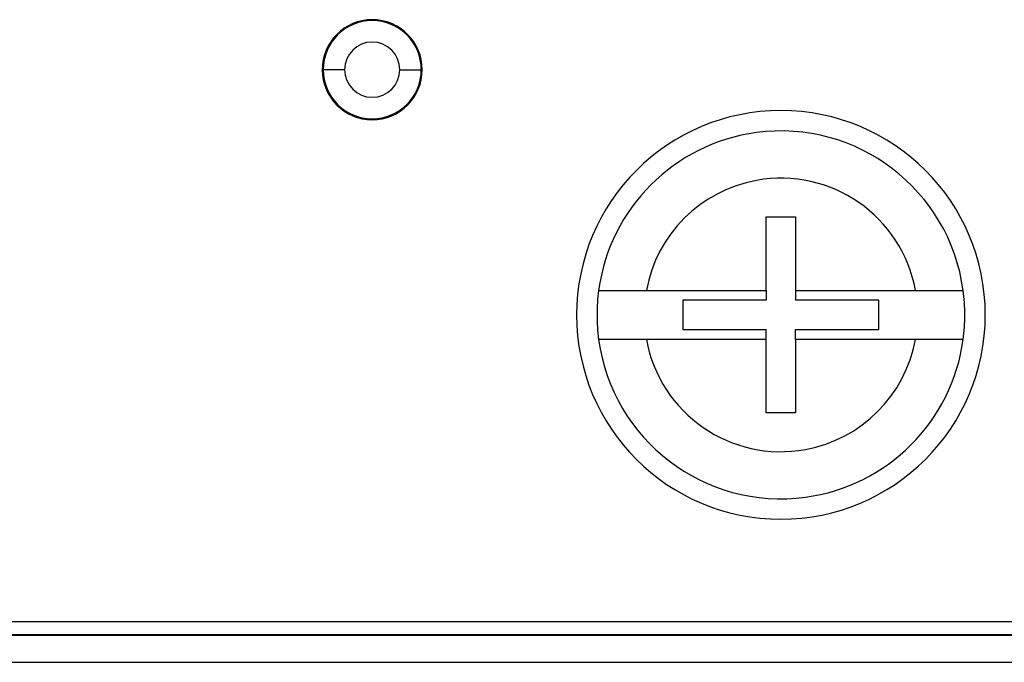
# Model space of a CAD drawing. Header units: inches. Extents: x -16 to 112, y 15 to 201.
# Tile 8 of 17: x 75 to 94, y 15 to 28. Entities that reach past the tile are written whole.
import ezdxf

# ---------------------------------------------------------------- set-up
doc = ezdxf.new("R2010")
doc.units = ezdxf.units.IN
doc.header["$MEASUREMENT"] = 0

# ---------------------------------------------------------------- blocks, each defined once
blk = doc.blocks.new('block 1262')
at = {"color": 7, "lineweight": 25}
blk.add_lwpolyline([(89.911, 23.935), (89.911, 22.495)], dxfattribs=at)
blk = doc.blocks.new('block 1263')
at = {"color": 7, "lineweight": 25}
blk.add_lwpolyline([(89.335, 23.935), (89.911, 23.935)], dxfattribs=at)
blk = doc.blocks.new('block 1264')
at = {"color": 7, "lineweight": 25}
blk.add_lwpolyline([(89.335, 22.495), (89.335, 23.935)], dxfattribs=at)
blk = doc.blocks.new('block 1265')
at = {"color": 7, "lineweight": 25}
blk.add_lwpolyline([(86.99, 22.495), (89.335, 22.495)], dxfattribs=at)
blk = doc.blocks.new('block 1266')
at = {"color": 7, "lineweight": 25}
blk.add_open_spline([(92.257, 22.495), (91.992, 23.949), (90.598, 24.913), (89.144, 24.648), (88.048, 24.448), (87.19, 23.591), (86.99, 22.495)], degree=3, knots=[0, 0, 0, 0, 1, 1, 1, 2, 2, 2, 2], dxfattribs=at)
blk = doc.blocks.new('block 1267')
at = {"color": 7, "lineweight": 25}
blk.add_lwpolyline([(89.911, 22.495), (92.257, 22.495)], dxfattribs=at)
blk = doc.blocks.new('block 1268')
at = {"color": 7, "lineweight": 25}
blk.add_lwpolyline([(89.911, 21.535), (89.911, 20.095)], dxfattribs=at)
blk = doc.blocks.new('block 1269')
at = {"color": 7, "lineweight": 25}
blk.add_lwpolyline([(92.257, 21.535), (89.911, 21.535)], dxfattribs=at)
blk = doc.blocks.new('block 1270')
at = {"color": 7, "lineweight": 25}
blk.add_open_spline([(86.99, 21.535), (87.255, 20.08), (88.649, 19.116), (90.104, 19.381), (91.2, 19.581), (92.057, 20.439), (92.257, 21.535)], degree=3, knots=[0, 0, 0, 0, 1, 1, 1, 2, 2, 2, 2], dxfattribs=at)
blk = doc.blocks.new('block 1271')
at = {"color": 7, "lineweight": 25}
blk.add_lwpolyline([(89.335, 20.095), (89.335, 21.535)], dxfattribs=at)
blk = doc.blocks.new('block 1272')
at = {"color": 7, "lineweight": 25}
blk.add_lwpolyline([(89.911, 20.095), (89.335, 20.095)], dxfattribs=at)
blk = doc.blocks.new('block 1273')
at = {"color": 7, "lineweight": 25}
blk.add_lwpolyline([(89.335, 21.535), (86.99, 21.535)], dxfattribs=at)
blk = doc.blocks.new('block 1296')
at = {"color": 7, "lineweight": 25}
blk.add_open_spline([(86.056, 21.535), (86.321, 19.564), (88.133, 18.182), (90.104, 18.447), (91.711, 18.663), (92.975, 19.927), (93.191, 21.535)], degree=3, knots=[0, 0, 0, 0, 1, 1, 1, 2, 2, 2, 2], dxfattribs=at)
blk = doc.blocks.new('block 1297')
at = {"color": 7, "lineweight": 25}
blk.add_open_spline([(93.191, 21.535), (93.191, 21.535), (93.19, 21.535), (93.188, 21.535), (93.186, 21.535), (93.182, 21.535), (93.177, 21.535), (93.173, 21.535), (93.167, 21.535), (93.16, 21.535), (93.153, 21.535), (93.146, 21.535), (93.137, 21.535), (93.128, 21.535), (93.118, 21.535), (93.107, 21.535), (93.096, 21.535), (93.084, 21.535), (93.071, 21.535), (93.058, 21.535), (93.045, 21.535), (93.03, 21.535), (93.015, 21.535), (93, 21.535), (92.984, 21.535), (92.967, 21.535), (92.95, 21.535), (92.932, 21.535), (92.888, 21.535), (92.838, 21.535), (92.784, 21.535), (92.732, 21.535), (92.677, 21.535), (92.617, 21.535), (92.561, 21.535), (92.502, 21.535), (92.44, 21.535), (92.38, 21.535), (92.319, 21.535), (92.257, 21.535)], degree=3, knots=[0, 0, 0, 0, 1, 1, 1, 2, 2, 2, 3, 3, 3, 4, 4, 4, 5, 5, 5, 6, 6, 6, 7, 7, 7, 8, 8, 8, 9, 9, 9, 10, 10, 10, 11, 11, 11, 12, 12, 12, 13, 13, 13, 13], dxfattribs=at)
blk = doc.blocks.new('block 1298')
at = {"color": 7, "lineweight": 25}
blk.add_open_spline([(86.99, 21.535), (86.959, 21.535), (86.929, 21.535), (86.898, 21.535), (86.868, 21.535), (86.837, 21.535), (86.807, 21.535), (86.777, 21.535), (86.747, 21.535), (86.718, 21.535), (86.687, 21.535), (86.658, 21.535), (86.63, 21.535), (86.6, 21.535), (86.572, 21.535), (86.544, 21.535), (86.516, 21.535), (86.489, 21.535), (86.463, 21.535), (86.436, 21.535), (86.41, 21.535), (86.386, 21.535), (86.361, 21.535), (86.337, 21.535), (86.315, 21.535), (86.282, 21.535), (86.253, 21.535), (86.226, 21.535), (86.199, 21.535), (86.175, 21.535), (86.154, 21.535), (86.133, 21.535), (86.115, 21.535), (86.1, 21.535), (86.085, 21.535), (86.074, 21.535), (86.067, 21.535), (86.06, 21.535), (86.058, 21.535), (86.056, 21.535)], degree=3, knots=[0, 0, 0, 0, 1, 1, 1, 2, 2, 2, 3, 3, 3, 4, 4, 4, 5, 5, 5, 6, 6, 6, 7, 7, 7, 8, 8, 8, 9, 9, 9, 10, 10, 10, 11, 11, 11, 12, 12, 12, 13, 13, 13, 13], dxfattribs=at)
blk = doc.blocks.new('block 1299')
at = {"color": 7, "lineweight": 25}
blk.add_open_spline([(93.191, 22.495), (92.926, 24.465), (91.114, 25.848), (89.144, 25.583), (87.536, 25.366), (86.272, 24.102), (86.056, 22.495)], degree=3, knots=[0, 0, 0, 0, 1, 1, 1, 2, 2, 2, 2], dxfattribs=at)
blk = doc.blocks.new('block 1300')
at = {"color": 7, "lineweight": 25}
blk.add_open_spline([(86.056, 22.495), (86.056, 22.495), (86.057, 22.495), (86.059, 22.495), (86.061, 22.495), (86.065, 22.495), (86.07, 22.495), (86.074, 22.495), (86.08, 22.495), (86.087, 22.495), (86.094, 22.495), (86.102, 22.495), (86.111, 22.495), (86.119, 22.495), (86.129, 22.495), (86.14, 22.495), (86.151, 22.495), (86.163, 22.495), (86.176, 22.495), (86.189, 22.495), (86.202, 22.495), (86.217, 22.495), (86.232, 22.495), (86.247, 22.495), (86.263, 22.495), (86.28, 22.495), (86.297, 22.495), (86.315, 22.495), (86.359, 22.495), (86.409, 22.495), (86.463, 22.495), (86.515, 22.495), (86.57, 22.495), (86.63, 22.495), (86.686, 22.495), (86.745, 22.495), (86.807, 22.495), (86.867, 22.495), (86.928, 22.495), (86.99, 22.495)], degree=3, knots=[0, 0, 0, 0, 1, 1, 1, 2, 2, 2, 3, 3, 3, 4, 4, 4, 5, 5, 5, 6, 6, 6, 7, 7, 7, 8, 8, 8, 9, 9, 9, 10, 10, 10, 11, 11, 11, 12, 12, 12, 13, 13, 13, 13], dxfattribs=at)
blk = doc.blocks.new('block 1301')
at = {"color": 7, "lineweight": 25}
blk.add_open_spline([(92.257, 22.495), (92.288, 22.495), (92.318, 22.495), (92.349, 22.495), (92.379, 22.495), (92.41, 22.495), (92.44, 22.495), (92.47, 22.495), (92.5, 22.495), (92.53, 22.495), (92.56, 22.495), (92.589, 22.495), (92.617, 22.495), (92.647, 22.495), (92.675, 22.495), (92.703, 22.495), (92.731, 22.495), (92.758, 22.495), (92.784, 22.495), (92.811, 22.495), (92.837, 22.495), (92.861, 22.495), (92.886, 22.495), (92.91, 22.495), (92.932, 22.495), (92.965, 22.495), (92.994, 22.495), (93.021, 22.495), (93.048, 22.495), (93.072, 22.495), (93.093, 22.495), (93.114, 22.495), (93.132, 22.495), (93.147, 22.495), (93.162, 22.495), (93.173, 22.495), (93.18, 22.495), (93.187, 22.495), (93.189, 22.495), (93.191, 22.495)], degree=3, knots=[0, 0, 0, 0, 1, 1, 1, 2, 2, 2, 3, 3, 3, 4, 4, 4, 5, 5, 5, 6, 6, 6, 7, 7, 7, 8, 8, 8, 9, 9, 9, 10, 10, 10, 11, 11, 11, 12, 12, 12, 13, 13, 13, 13], dxfattribs=at)
blk = doc.blocks.new('block 1311')
at = {"color": 7, "lineweight": 25}
blk.add_lwpolyline([(89.911, 21.727), (91.543, 21.727)], dxfattribs=at)
blk = doc.blocks.new('block 1312')
at = {"color": 7, "lineweight": 25}
blk.add_lwpolyline([(91.543, 21.727), (91.543, 22.303)], dxfattribs=at)
blk = doc.blocks.new('block 1313')
at = {"color": 7, "lineweight": 25}
blk.add_lwpolyline([(91.543, 22.303), (89.911, 22.303)], dxfattribs=at)
blk = doc.blocks.new('block 1314')
at = {"color": 7, "lineweight": 25}
blk.add_open_spline([(93.223, 22.015), (93.223, 22.175), (93.213, 22.336), (93.191, 22.495)], degree=3, dxfattribs=at)
blk = doc.blocks.new('block 1315')
at = {"color": 7, "lineweight": 25}
blk.add_open_spline([(93.191, 21.535), (93.213, 21.694), (93.223, 21.854), (93.223, 22.015)], degree=3, dxfattribs=at)
blk = doc.blocks.new('block 1316')
at = {"color": 7, "lineweight": 25}
blk.add_lwpolyline([(89.911, 21.535), (89.911, 21.727)], dxfattribs=at)
blk = doc.blocks.new('block 1317')
at = {"color": 7, "lineweight": 25}
blk.add_lwpolyline([(89.911, 22.495), (89.911, 22.303)], dxfattribs=at)
blk = doc.blocks.new('block 1318')
at = {"color": 7, "lineweight": 25}
blk.add_lwpolyline([(89.335, 22.303), (87.704, 22.303)], dxfattribs=at)
blk = doc.blocks.new('block 1319')
at = {"color": 7, "lineweight": 25}
blk.add_lwpolyline([(87.704, 22.303), (87.704, 21.727)], dxfattribs=at)
blk = doc.blocks.new('block 1320')
at = {"color": 7, "lineweight": 25}
blk.add_lwpolyline([(87.704, 21.727), (89.335, 21.727)], dxfattribs=at)
blk = doc.blocks.new('block 1321')
at = {"color": 7, "lineweight": 25}
blk.add_open_spline([(86.056, 22.495), (86.034, 22.336), (86.024, 22.175), (86.024, 22.015)], degree=3, dxfattribs=at)
blk = doc.blocks.new('block 1322')
at = {"color": 7, "lineweight": 25}
blk.add_open_spline([(86.024, 22.015), (86.024, 21.854), (86.034, 21.694), (86.056, 21.535)], degree=3, dxfattribs=at)
blk = doc.blocks.new('block 1323')
at = {"color": 7, "lineweight": 25}
blk.add_lwpolyline([(89.335, 22.495), (89.335, 22.303)], dxfattribs=at)
blk = doc.blocks.new('block 1324')
at = {"color": 7, "lineweight": 25}
blk.add_lwpolyline([(89.335, 21.535), (89.335, 21.727)], dxfattribs=at)
blk = doc.blocks.new('block 1353')
at = {"color": 7, "lineweight": 25}
blk.add_open_spline([(81.084, 26.815), (81.084, 26.517), (81.325, 26.275), (81.623, 26.275), (81.922, 26.275), (82.163, 26.517), (82.163, 26.815)], degree=3, knots=[0, 0, 0, 0, 1, 1, 1, 2, 2, 2, 2], dxfattribs=at)
blk = doc.blocks.new('block 1354')
at = {"color": 7, "lineweight": 25}
blk.add_lwpolyline([(82.163, 26.815), (82.584, 26.815)], dxfattribs=at)
blk = doc.blocks.new('block 1355')
at = {"color": 7, "lineweight": 25}
blk.add_open_spline([(80.663, 26.815), (80.663, 26.284), (81.093, 25.854), (81.623, 25.854), (82.154, 25.854), (82.584, 26.284), (82.584, 26.815)], degree=3, knots=[0, 0, 0, 0, 1, 1, 1, 2, 2, 2, 2], dxfattribs=at)
blk = doc.blocks.new('block 1356')
at = {"color": 7, "lineweight": 25}
blk.add_lwpolyline([(81.084, 26.815), (80.663, 26.815)], dxfattribs=at)
blk = doc.blocks.new('block 1361')
at = {"color": 7, "lineweight": 25}
blk.add_open_spline([(82.163, 26.815), (82.163, 27.113), (81.922, 27.355), (81.623, 27.355), (81.325, 27.355), (81.084, 27.113), (81.084, 26.815)], degree=3, knots=[0, 0, 0, 0, 1, 1, 1, 2, 2, 2, 2], dxfattribs=at)
blk = doc.blocks.new('block 1362')
at = {"color": 7, "lineweight": 25}
blk.add_open_spline([(82.584, 26.815), (82.584, 27.345), (82.154, 27.776), (81.623, 27.776), (81.093, 27.776), (80.663, 27.345), (80.663, 26.815)], degree=3, knots=[0, 0, 0, 0, 1, 1, 1, 2, 2, 2, 2], dxfattribs=at)
blk = doc.blocks.new('block 1379')
at = {"color": 7, "lineweight": 25}
blk.add_lwpolyline([(82.603, 26.815), (82.584, 26.815)], dxfattribs=at)
blk = doc.blocks.new('block 1380')
at = {"color": 7, "lineweight": 25}
blk.add_lwpolyline([(80.644, 26.815), (80.663, 26.815)], dxfattribs=at)
blk = doc.blocks.new('block 1381')
at = {"color": 7, "lineweight": 25}
blk.add_open_spline([(82.603, 26.815), (82.603, 27.355), (82.164, 27.794), (81.623, 27.794), (81.083, 27.794), (80.644, 27.355), (80.644, 26.815)], degree=3, knots=[0, 0, 0, 0, 1, 1, 1, 2, 2, 2, 2], dxfattribs=at)
blk = doc.blocks.new('block 1386')
at = {"color": 7, "lineweight": 25}
blk.add_open_spline([(80.644, 26.815), (80.644, 26.274), (81.083, 25.836), (81.623, 25.836), (82.164, 25.836), (82.603, 26.274), (82.603, 26.815)], degree=3, knots=[0, 0, 0, 0, 1, 1, 1, 2, 2, 2, 2], dxfattribs=at)
blk = doc.blocks.new('block 1391')
at = {"color": 7, "lineweight": 25}
blk.add_open_spline([(85.624, 22.015), (85.624, 19.806), (87.414, 18.015), (89.623, 18.015), (91.833, 18.015), (93.624, 19.806), (93.624, 22.015)], degree=3, knots=[0, 0, 0, 0, 1, 1, 1, 2, 2, 2, 2], dxfattribs=at)
blk = doc.blocks.new('block 1392')
at = {"color": 7, "lineweight": 25}
blk.add_open_spline([(93.624, 22.015), (93.624, 24.224), (91.833, 26.015), (89.623, 26.015), (87.414, 26.015), (85.624, 24.224), (85.624, 22.015)], degree=3, knots=[0, 0, 0, 0, 1, 1, 1, 2, 2, 2, 2], dxfattribs=at)
blk = doc.blocks.new('block 1395')
at = {"color": 7, "lineweight": 25}
blk.add_lwpolyline([(1.224, 16.015), (94.823, 16.015)], dxfattribs=at)
blk = doc.blocks.new('block 1399')
at = {"color": 7, "lineweight": 25}
blk.add_lwpolyline([(0.023, 15.743), (96.023, 15.743)], dxfattribs=at)
blk = doc.blocks.new('block 1407')
at = {"color": 7, "lineweight": 25}
blk.add_lwpolyline([(-0.251, 15.215), (96.298, 15.215)], dxfattribs=at)
blk = doc.blocks.new('block 1412')
at = {"color": 7, "lineweight": 25}
blk.add_lwpolyline([(0.023, 15.761), (96.023, 15.761)], dxfattribs=at)

msp = doc.modelspace()

# ---------------------------------------------------------------- block references
for name in ['block 1381', 'block 1362', 'block 1361', 'block 1380', 'block 1386', 'block 1355', 'block 1356', 'block 1353', 'block 1354', 'block 1379', 'block 1392', 'block 1299', 'block 1266', 'block 1263', 'block 1264', 'block 1262', 'block 1321', 'block 1300', 'block 1265', 'block 1323', 'block 1267', 'block 1317', 'block 1301', 'block 1314', 'block 1318', 'block 1319', 'block 1313', 'block 1312', 'block 1391', 'block 1322', 'block 1315', 'block 1320', 'block 1324', 'block 1311', 'block 1316', 'block 1296', 'block 1298', 'block 1270', 'block 1273', 'block 1271', 'block 1268', 'block 1269', 'block 1297', 'block 1272', 'block 1395', 'block 1412', 'block 1399', 'block 1407']:
    msp.add_blockref(name, (0, 0))

doc.saveas('drawing.dxf')
